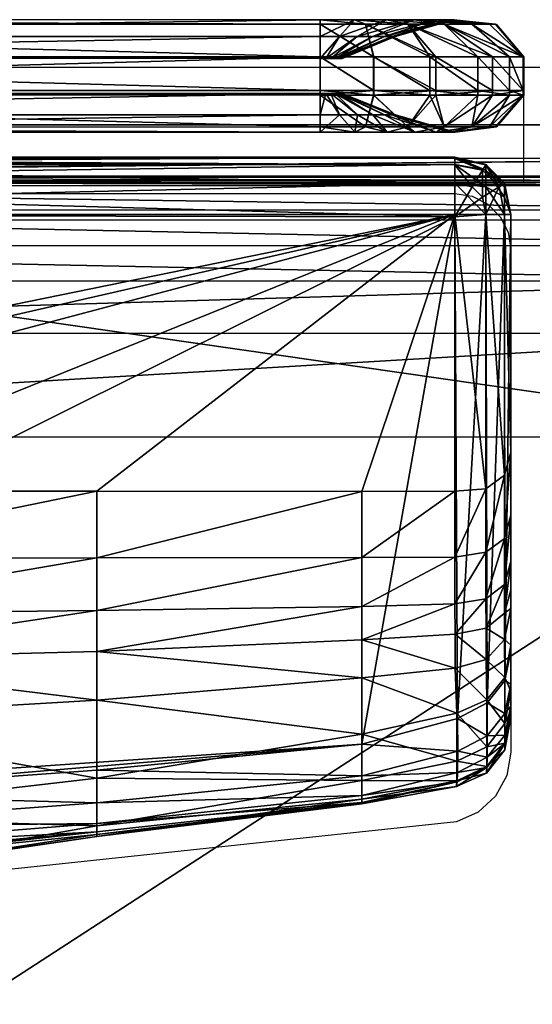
# Model space of a CAD drawing. Header units: inches. Extents: x -211 to 145, y -42 to 108.
# Tile 34 of 222: x -95.34 to -89.5, y 3.13 to 14.33. Entities that reach past the tile are written whole.
import ezdxf

# ---------------------------------------------------------------- set-up
doc = ezdxf.new("R2010")
doc.units = ezdxf.units.IN
doc.header["$MEASUREMENT"] = 0
for name, color, linetype in [('A-FURN', 7, 'Continuous'), ('A-FURN-P-SEAT', 2, 'Continuous'), ('A-FURN-P-SEAT-T', 2, 'Continuous')]:
    doc.layers.add(name, color=color, linetype=linetype)
doc.layers.add('CET color Grey57', color=7, linetype='Continuous', true_color=0x91938e)
doc.layers.add('CET color Grey65', color=7, linetype='Continuous', true_color=0xa4a5aa)
doc.styles.add('Arial', font='arial.ttf')

# ---------------------------------------------------------------- blocks, each defined once
blk = doc.blocks.new('*C40')
at = {"layer": 'A-FURN-P-SEAT', "linetype": 'Continuous'}
blk.add_line((16.25, 15.697), (16.25, 17.01), dxfattribs=at)
blk.add_line((16.25, 15.697), (16.25, 17.01), dxfattribs=at)
for points in [[(-24.537, -17.01), (-24.537, 16.216), (-24.477, 16.52), (-24.305, 16.777), (-24.047, 16.95), (-23.743, 17.01), (23.743, 17.01), (24.047, 16.95), (24.305, 16.777), (24.477, 16.52), (24.537, 16.216), (24.537, -17.01)], [(23.881, -17.01), (23.881, 15.559), (23.82, 15.863), (23.648, 16.121), (23.391, 16.293), (23.087, 16.354), (-23.087, 16.354), (-23.391, 16.293), (-23.648, 16.121), (-23.82, 15.863), (-23.881, 15.559), (-23.881, -17.01)], [(-24.537, -17.01), (-24.537, 16.216), (-24.477, 16.52), (-24.305, 16.777), (-24.047, 16.95), (-23.743, 17.01), (23.743, 17.01), (24.047, 16.95), (24.305, 16.777), (24.477, 16.52), (24.537, 16.216), (24.537, -17.01)], [(23.881, -17.01), (23.881, 15.559), (23.82, 15.863), (23.648, 16.121), (23.391, 16.293), (23.087, 16.354), (-23.087, 16.354), (-23.391, 16.293), (-23.648, 16.121), (-23.82, 15.863), (-23.881, 15.559), (-23.881, -17.01)], [(-23.881, -17.01), (-23.881, 15.559), (-23.82, 15.863), (-23.648, 16.121), (-23.391, 16.293), (-23.087, 16.354), (23.087, 16.354), (23.391, 16.293), (23.648, 16.121), (23.82, 15.863), (23.881, 15.559), (23.881, -17.01)], [(23.224, -17.01), (23.224, 14.903), (23.164, 15.207), (22.992, 15.464), (22.734, 15.637), (22.43, 15.697), (-22.43, 15.697), (-22.734, 15.637), (-22.992, 15.464), (-23.164, 15.207), (-23.224, 14.903), (-23.224, -17.01)], [(-23.881, -17.01), (-23.881, 15.559), (-23.82, 15.863), (-23.648, 16.121), (-23.391, 16.293), (-23.087, 16.354), (23.087, 16.354), (23.391, 16.293), (23.648, 16.121), (23.82, 15.863), (23.881, 15.559), (23.881, -17.01)], [(23.224, -17.01), (23.224, 14.903), (23.164, 15.207), (22.992, 15.464), (22.734, 15.637), (22.43, 15.697), (-22.43, 15.697), (-22.734, 15.637), (-22.992, 15.464), (-23.164, 15.207), (-23.224, 14.903), (-23.224, -17.01)], [(-15.463, 15.57), (15.463, 15.57), (15.66, 15.539), (15.837, 15.448), (15.978, 15.307), (16.069, 15.13), (16.1, 14.933), (16.1, 9.21), (16.056, 8.944), (15.927, 8.708), (15.729, 8.526), (15.482, 8.419), (0, 6.772), (-15.482, 8.419)], [(-15.463, 15.57), (15.463, 15.57), (15.66, 15.539), (15.837, 15.448), (15.978, 15.307), (16.069, 15.13), (16.1, 14.933), (16.1, 9.21), (16.056, 8.944), (15.927, 8.708), (15.729, 8.526), (15.482, 8.419), (0, 6.772), (-15.482, 8.419)]]:
    blk.add_lwpolyline(points, dxfattribs=at)
blk.add_lwpolyline([(-22.01, -17.01), (-22.312, -16.95), (-22.567, -16.779), (-22.737, -16.524), (-22.797, -16.223), (-22.797, 14.483), (-22.737, 14.784), (-22.567, 15.039), (-22.312, 15.21), (-22.01, 15.27), (22.01, 15.27), (22.312, 15.21), (22.567, 15.039), (22.737, 14.784), (22.797, 14.483), (22.797, -16.223), (22.737, -16.524), (22.567, -16.779), (22.312, -16.95), (22.01, -17.01), (-22.01, -17.01)], close=True, dxfattribs=at)
blk.add_lwpolyline([(-22.01, -17.01), (-22.312, -16.95), (-22.567, -16.779), (-22.737, -16.524), (-22.797, -16.223), (-22.797, 14.483), (-22.737, 14.784), (-22.567, 15.039), (-22.312, 15.21), (-22.01, 15.27), (22.01, 15.27), (22.312, 15.21), (22.567, 15.039), (22.737, 14.784), (22.797, 14.483), (22.797, -16.223), (22.737, -16.524), (22.567, -16.779), (22.312, -16.95), (22.01, -17.01), (-22.01, -17.01)], close=True, dxfattribs=at)
at = {"layer": 'A-FURN-P-SEAT-T', "linetype": 'Continuous', "style": 'Arial'}
blk.add_attdef('ITEXT', (-9.252, -17.234), '', height=2.8, dxfattribs=at).dxf.unprotected_set("ltscale", 0)
blk = doc.blocks.new('*C5')
at = {"layer": 'CET color Grey57', "linetype": 'Continuous'}
mesh = blk.add_polyface(dxfattribs=at)
corners = [(13.929, 17.127, 49.909), (13.929, 17.497, 49.595), (0, 17.494, 49.595), (0, 17.128, 49.909), (13.929, 17.549, 49.112), (0, 17.55, 49.119), (13.929, 17.358, 48.442), (0, 17.357, 48.443), (13.929, 17.107, 47.839), (0, 17.11, 47.839), (14.538, 17.127, 49.899), (13.929, 16.742, 49.909), (14.538, 16.742, 49.9), (14.148, 17.358, 48.413), (13.993, 17.107, 47.831), (14.32, 17.549, 49.061), (14.444, 17.497, 49.528), (13.929, 17.127, 0.383), (0, 17.128, 0.383), (0, 17.494, 0.696), (13.929, 17.497, 0.696), (0, 17.55, 1.173), (13.929, 17.549, 1.18), (0, 17.357, 1.849), (13.929, 17.358, 1.85), (0, 17.11, 2.453), (13.929, 17.107, 2.453), (14.537, 17.127, 0.384), (14.537, 16.742, 0.384), (13.929, 16.742, 0.383), (13.993, 17.107, 2.461), (14.148, 17.358, 1.878), (14.32, 17.549, 1.231), (14.444, 17.497, 0.763), (0, 16.742, 49.909), (0, 16.742, 0.383), (14.18, 17.107, 13.817), (14.051, 17.107, 47.807), (14.1, 17.107, 47.77), (14.138, 17.107, 47.72), (14.162, 17.107, 47.663), (14.17, 17.107, 47.603)]
mesh.append_faces([[corners[k] for k in face] for face in [(0, 1, 2, 0), (0, 2, 3, 0), (1, 4, 5, 1), (1, 5, 2, 1), (4, 6, 7, 4), (4, 7, 5, 4), (6, 8, 9, 6), (6, 9, 7, 6), (1, 0, 10, 1), (0, 11, 12, 0), (8, 6, 13, 8), (8, 13, 14, 8), (6, 4, 15, 6), (4, 1, 16, 4), (17, 18, 19, 17), (17, 19, 20, 17), (20, 19, 21, 20), (20, 21, 22, 20), (22, 21, 23, 22), (22, 23, 24, 22), (24, 23, 25, 24), (24, 25, 26, 24), (20, 27, 17, 20), (17, 28, 29, 17), (26, 30, 31, 26), (26, 31, 24, 26), (24, 31, 32, 24), (24, 32, 22, 24), (22, 33, 20, 22), (11, 0, 3, 11), (11, 3, 34, 11), (35, 18, 17, 35), (35, 17, 29, 35), (36, 30, 26, 36), (36, 26, 8, 36), (8, 14, 37, 8), (8, 37, 38, 8), (8, 38, 39, 8), (8, 39, 40, 8), (8, 40, 41, 8), (8, 41, 36, 8), (9, 8, 26, 9), (9, 26, 25, 9)]])
mesh = blk.add_polyface(dxfattribs=at)
corners = [(13.929, 17.497, 49.595), (14.538, 17.127, 49.899), (14.444, 17.497, 49.528), (13.929, 17.127, 49.909), (14.538, 16.742, 49.9), (13.929, 17.358, 48.442), (14.32, 17.549, 49.061), (14.148, 17.358, 48.413), (13.929, 17.549, 49.112), (13.993, 17.107, 47.831), (14.351, 17.358, 48.33), (14.051, 17.107, 47.807), (14.685, 17.549, 48.911), (14.926, 17.497, 49.33), (14.525, 17.358, 48.197), (14.1, 17.107, 47.77), (14.998, 17.549, 48.671), (14.659, 17.358, 48.023), (14.138, 17.107, 47.72), (14.744, 17.358, 47.82), (14.162, 17.107, 47.663), (14.773, 17.358, 47.603), (14.17, 17.107, 47.603), (14.783, 17.357, 13.817), (14.18, 17.107, 13.817), (13.929, 17.497, 0.696), (14.444, 17.497, 0.763), (14.537, 17.127, 0.384), (13.929, 17.127, 0.383), (14.537, 16.742, 0.384), (13.929, 17.549, 1.18), (14.32, 17.549, 1.231), (13.993, 17.107, 2.461), (14.051, 17.107, 2.484), (14.351, 17.358, 1.962), (14.148, 17.358, 1.878), (14.685, 17.549, 1.381), (14.926, 17.497, 0.962), (14.1, 17.107, 2.522), (14.525, 17.358, 2.095), (14.998, 17.549, 1.62), (14.138, 17.107, 2.571), (14.659, 17.358, 2.269), (14.162, 17.107, 2.629), (14.744, 17.358, 2.472), (14.17, 17.107, 2.689), (14.773, 17.358, 2.689)]
mesh.append_faces([[corners[k] for k in face] for face in [(0, 1, 2, 0), (3, 4, 1, 3), (5, 6, 7, 5), (8, 2, 6, 8), (9, 7, 10, 9), (9, 10, 11, 9), (7, 6, 12, 7), (7, 12, 10, 7), (6, 2, 13, 6), (11, 10, 14, 11), (11, 14, 15, 11), (10, 16, 14, 10), (15, 14, 17, 15), (15, 17, 18, 15), (18, 17, 19, 18), (18, 19, 20, 18), (20, 19, 21, 20), (20, 21, 22, 20), (22, 21, 23, 22), (22, 23, 24, 22), (25, 26, 27, 25), (28, 27, 29, 28), (30, 31, 26, 30), (32, 33, 34, 32), (32, 34, 35, 32), (35, 34, 36, 35), (35, 36, 31, 35), (31, 37, 26, 31), (33, 38, 39, 33), (33, 39, 34, 33), (34, 39, 40, 34), (38, 41, 42, 38), (38, 42, 39, 38), (41, 43, 44, 41), (41, 44, 42, 41), (43, 45, 46, 43), (43, 46, 44, 43), (45, 24, 23, 45), (45, 23, 46, 45), (24, 45, 43, 24), (24, 43, 41, 24), (24, 41, 38, 24), (24, 38, 33, 24), (24, 33, 32, 24)]])
mesh = blk.add_polyface(dxfattribs=at)
corners = [(14.444, 17.497, 49.528), (14.538, 17.127, 49.899), (15.177, 17.127, 49.766), (14.926, 17.497, 49.33), (14.538, 16.742, 49.9), (15.177, 16.742, 49.766), (14.32, 17.549, 49.061), (14.685, 17.549, 48.911), (15.726, 17.127, 49.399), (15.339, 17.497, 49.014), (15.726, 16.742, 49.399), (14.351, 17.358, 48.33), (14.998, 17.549, 48.671), (14.525, 17.358, 48.197), (15.239, 17.549, 48.359), (14.659, 17.358, 48.023), (15.657, 17.497, 48.602), (15.39, 17.549, 47.995), (14.744, 17.358, 47.82), (15.857, 17.497, 48.121), (15.443, 17.549, 47.604), (14.773, 17.358, 47.603), (15.453, 17.548, 13.817), (14.783, 17.357, 13.817), (14.444, 17.497, 0.763), (14.926, 17.497, 0.962), (15.245, 17.127, 0.403), (14.537, 17.127, 0.384), (15.245, 16.742, 0.403), (14.537, 16.742, 0.384), (14.32, 17.549, 1.231), (14.685, 17.549, 1.381), (15.339, 17.497, 1.278), (15.89, 17.127, 0.717), (15.89, 16.742, 0.717), (14.351, 17.358, 1.962), (14.998, 17.549, 1.62), (14.525, 17.358, 2.095), (14.659, 17.358, 2.269), (15.239, 17.549, 1.933), (15.657, 17.497, 1.69), (14.744, 17.358, 2.472), (15.39, 17.549, 2.297), (15.857, 17.497, 2.171), (14.773, 17.358, 2.689), (15.443, 17.549, 2.688)]
mesh.append_faces([[corners[k] for k in face] for face in [(0, 1, 2, 0), (0, 2, 3, 0), (1, 4, 5, 1), (1, 5, 2, 1), (6, 3, 7, 6), (3, 2, 8, 3), (3, 8, 9, 3), (2, 5, 10, 2), (11, 7, 12, 11), (7, 3, 9, 7), (7, 9, 12, 7), (13, 12, 14, 13), (13, 14, 15, 13), (12, 9, 16, 12), (12, 16, 14, 12), (15, 14, 17, 15), (15, 17, 18, 15), (14, 19, 17, 14), (18, 17, 20, 18), (18, 20, 21, 18), (21, 20, 22, 21), (21, 22, 23, 21), (24, 25, 26, 24), (24, 26, 27, 24), (27, 26, 28, 27), (27, 28, 29, 27), (30, 31, 25, 30), (25, 32, 33, 25), (25, 33, 26, 25), (26, 34, 28, 26), (35, 36, 31, 35), (31, 36, 32, 31), (31, 32, 25, 31), (37, 38, 39, 37), (37, 39, 36, 37), (36, 39, 40, 36), (36, 40, 32, 36), (38, 41, 42, 38), (38, 42, 39, 38), (39, 42, 43, 39), (41, 44, 45, 41), (41, 45, 42, 41), (44, 23, 22, 44), (44, 22, 45, 44)]])
mesh = blk.add_polyface(dxfattribs=at)
corners = [(15.177, 17.127, 49.766), (15.726, 16.742, 49.399), (15.726, 17.127, 49.399), (15.339, 17.497, 49.014), (16.084, 17.127, 48.815), (15.657, 17.497, 48.602), (16.084, 16.742, 48.815), (16.24, 17.127, 48.214), (15.857, 17.497, 48.121), (16.24, 16.742, 48.214), (15.239, 17.549, 48.359), (16.24, 17.127, 47.605), (15.926, 17.497, 47.604), (16.24, 16.742, 47.605), (15.39, 17.549, 47.995), (15.443, 17.549, 47.604), (16.25, 17.126, 13.817), (15.936, 17.496, 13.817), (16.25, 16.742, 13.817), (15.453, 17.548, 13.817), (15.245, 17.127, 0.403), (15.89, 17.127, 0.717), (15.89, 16.742, 0.717), (15.339, 17.497, 1.278), (15.657, 17.497, 1.69), (16.242, 17.127, 1.39), (16.242, 16.742, 1.39), (15.857, 17.497, 2.171), (16.241, 17.127, 2.07), (16.241, 16.742, 2.07), (15.239, 17.549, 1.933), (15.926, 17.497, 2.687), (16.24, 17.127, 2.687), (16.24, 16.742, 2.687), (15.39, 17.549, 2.297), (15.443, 17.549, 2.688)]
mesh.append_faces([[corners[k] for k in face] for face in [(0, 1, 2, 0), (3, 2, 4, 3), (3, 4, 5, 3), (2, 1, 6, 2), (2, 6, 4, 2), (5, 4, 7, 5), (5, 7, 8, 5), (4, 6, 9, 4), (4, 9, 7, 4), (10, 5, 8, 10), (8, 7, 11, 8), (8, 11, 12, 8), (7, 9, 13, 7), (7, 13, 11, 7), (14, 8, 12, 14), (14, 12, 15, 14), (12, 11, 16, 12), (12, 16, 17, 12), (11, 13, 18, 11), (11, 18, 16, 11), (15, 12, 17, 15), (15, 17, 19, 15), (20, 21, 22, 20), (23, 24, 25, 23), (23, 25, 21, 23), (21, 25, 26, 21), (21, 26, 22, 21), (24, 27, 28, 24), (24, 28, 25, 24), (25, 28, 29, 25), (25, 29, 26, 25), (30, 27, 24, 30), (27, 31, 32, 27), (27, 32, 28, 27), (28, 32, 33, 28), (28, 33, 29, 28), (34, 35, 31, 34), (34, 31, 27, 34), (31, 17, 16, 31), (31, 16, 32, 31), (32, 16, 18, 32), (32, 18, 33, 32), (35, 19, 17, 35), (35, 17, 31, 35)]])
mesh = blk.add_polyface(dxfattribs=at)
corners = [(13.929, 16.709, 47.839), (13.929, 16.466, 48.444), (0, 16.465, 48.443), (0, 16.711, 47.839), (13.929, 16.271, 49.126), (0, 16.271, 49.119), (13.929, 16.329, 49.596), (0, 16.327, 49.595), (13.929, 16.692, 49.909), (0, 16.693, 49.909), (13.929, 16.742, 49.909), (0, 16.742, 49.909), (14.444, 16.329, 49.529), (14.324, 16.271, 49.074), (14.149, 16.466, 48.416), (13.993, 16.709, 47.831), (13.929, 16.709, 2.453), (0, 16.711, 2.453), (0, 16.465, 1.849), (13.929, 16.466, 1.848), (0, 16.271, 1.173), (13.929, 16.271, 1.166), (0, 16.327, 0.696), (13.929, 16.329, 0.696), (0, 16.693, 0.383), (13.929, 16.692, 0.383), (0, 16.742, 0.383), (13.929, 16.742, 0.383), (14.444, 16.329, 0.763), (14.324, 16.271, 1.217), (14.149, 16.466, 1.876), (13.993, 16.709, 2.461), (14.538, 16.692, 49.9), (14.18, 16.708, 13.817), (14.051, 16.709, 2.484), (14.1, 16.709, 2.522), (14.138, 16.709, 2.571), (14.162, 16.709, 2.629), (14.17, 16.709, 2.689)]
mesh.append_faces([[corners[k] for k in face] for face in [(0, 1, 2, 0), (0, 2, 3, 0), (1, 4, 5, 1), (1, 5, 2, 1), (4, 6, 7, 4), (4, 7, 5, 4), (6, 8, 9, 6), (6, 9, 7, 6), (8, 10, 11, 8), (8, 11, 9, 8), (8, 6, 12, 8), (6, 4, 13, 6), (4, 1, 14, 4), (4, 14, 13, 4), (1, 0, 15, 1), (1, 15, 14, 1), (16, 17, 18, 16), (16, 18, 19, 16), (19, 18, 20, 19), (19, 20, 21, 19), (21, 20, 22, 21), (21, 22, 23, 21), (23, 22, 24, 23), (23, 24, 25, 23), (25, 24, 26, 25), (25, 26, 27, 25), (25, 28, 23, 25), (23, 29, 21, 23), (21, 29, 30, 21), (21, 30, 19, 21), (19, 30, 31, 19), (19, 31, 16, 19), (10, 8, 32, 10), (33, 15, 0, 33), (0, 16, 33, 0), (16, 31, 34, 16), (16, 34, 35, 16), (16, 35, 36, 16), (16, 36, 37, 16), (16, 37, 38, 16), (16, 38, 33, 16), (17, 16, 0, 17), (17, 0, 3, 17)]])
mesh = blk.add_polyface(dxfattribs=at)
corners = [(13.929, 16.692, 49.909), (14.444, 16.329, 49.529), (14.538, 16.692, 49.9), (13.929, 16.329, 49.596), (14.324, 16.271, 49.074), (14.926, 16.329, 49.33), (14.692, 16.271, 48.923), (14.149, 16.466, 48.416), (14.352, 16.466, 48.332), (13.993, 16.709, 47.831), (14.051, 16.709, 47.807), (14.527, 16.466, 48.198), (14.1, 16.709, 47.77), (14.138, 16.709, 47.72), (14.661, 16.466, 48.024), (14.162, 16.709, 47.663), (14.746, 16.466, 47.821), (14.17, 16.709, 47.603), (14.775, 16.466, 47.603), (14.18, 16.708, 13.817), (13.929, 16.692, 0.383), (14.537, 16.692, 0.384), (14.444, 16.329, 0.763), (13.929, 16.329, 0.696), (14.324, 16.271, 1.217), (14.926, 16.329, 0.961), (14.692, 16.271, 1.369), (14.352, 16.466, 1.96), (14.149, 16.466, 1.876), (14.051, 16.709, 2.484), (13.993, 16.709, 2.461), (14.527, 16.466, 2.093), (14.1, 16.709, 2.522), (14.661, 16.466, 2.268), (14.138, 16.709, 2.571), (14.746, 16.466, 2.471), (14.162, 16.709, 2.629), (14.775, 16.466, 2.688), (14.17, 16.709, 2.689), (13.929, 16.742, 49.909), (14.538, 16.742, 49.9), (14.537, 16.742, 0.384), (13.929, 16.742, 0.383)]
mesh.append_faces([[corners[k] for k in face] for face in [(0, 1, 2, 0), (3, 4, 1, 3), (2, 1, 5, 2), (1, 4, 6, 1), (4, 7, 8, 4), (4, 8, 6, 4), (7, 9, 10, 7), (7, 10, 8, 7), (6, 8, 11, 6), (8, 10, 12, 8), (8, 12, 11, 8), (11, 12, 13, 11), (11, 13, 14, 11), (14, 13, 15, 14), (14, 15, 16, 14), (16, 15, 17, 16), (16, 17, 18, 16), (18, 17, 19, 18), (20, 21, 22, 20), (23, 22, 24, 23), (21, 25, 22, 21), (22, 26, 24, 22), (24, 26, 27, 24), (24, 27, 28, 24), (28, 27, 29, 28), (28, 29, 30, 28), (26, 31, 27, 26), (27, 31, 32, 27), (27, 32, 29, 27), (31, 33, 34, 31), (31, 34, 32, 31), (33, 35, 36, 33), (33, 36, 34, 33), (35, 37, 38, 35), (35, 38, 36, 35), (37, 19, 38, 37), (39, 2, 40, 39), (41, 21, 20, 41), (41, 20, 42, 41), (19, 17, 15, 19), (19, 15, 13, 19), (19, 13, 12, 19), (19, 12, 10, 19), (19, 10, 9, 19)]])
mesh = blk.add_polyface(dxfattribs=at)
corners = [(14.538, 16.692, 49.9), (14.926, 16.329, 49.33), (15.177, 16.692, 49.766), (14.444, 16.329, 49.529), (14.692, 16.271, 48.923), (15.34, 16.329, 49.014), (15.726, 16.692, 49.399), (15.008, 16.27, 48.681), (14.527, 16.466, 48.198), (15.251, 16.27, 48.366), (15.657, 16.329, 48.602), (14.661, 16.466, 48.024), (15.404, 16.27, 47.999), (14.746, 16.466, 47.821), (14.775, 16.466, 47.603), (15.456, 16.27, 47.604), (14.785, 16.465, 13.817), (15.466, 16.27, 13.817), (14.18, 16.708, 13.817), (14.537, 16.692, 0.384), (15.245, 16.692, 0.403), (14.926, 16.329, 0.961), (14.444, 16.329, 0.763), (14.692, 16.271, 1.369), (15.89, 16.692, 0.717), (15.34, 16.329, 1.277), (15.008, 16.27, 1.611), (14.527, 16.466, 2.093), (15.657, 16.329, 1.69), (15.251, 16.27, 1.926), (14.661, 16.466, 2.268), (15.404, 16.27, 2.293), (14.746, 16.466, 2.471), (15.456, 16.27, 2.688), (14.775, 16.466, 2.688), (14.538, 16.742, 49.9), (15.177, 16.742, 49.766), (15.726, 16.742, 49.399), (15.245, 16.742, 0.403), (14.537, 16.742, 0.384)]
mesh.append_faces([[corners[k] for k in face] for face in [(0, 1, 2, 0), (3, 4, 1, 3), (2, 1, 5, 2), (2, 5, 6, 2), (1, 4, 7, 1), (1, 7, 5, 1), (4, 8, 7, 4), (5, 7, 9, 5), (5, 9, 10, 5), (7, 8, 11, 7), (7, 11, 9, 7), (10, 9, 12, 10), (9, 11, 13, 9), (9, 13, 12, 9), (12, 13, 14, 12), (12, 14, 15, 12), (15, 14, 16, 15), (15, 16, 17, 15), (14, 18, 16, 14), (19, 20, 21, 19), (22, 21, 23, 22), (20, 24, 25, 20), (20, 25, 21, 20), (21, 25, 26, 21), (21, 26, 23, 21), (23, 26, 27, 23), (25, 28, 29, 25), (25, 29, 26, 25), (26, 29, 30, 26), (26, 30, 27, 26), (28, 31, 29, 28), (29, 31, 32, 29), (29, 32, 30, 29), (31, 33, 34, 31), (31, 34, 32, 31), (33, 17, 16, 33), (33, 16, 34, 33), (34, 16, 18, 34), (35, 0, 2, 35), (35, 2, 36, 35), (36, 2, 6, 36), (36, 6, 37, 36), (38, 20, 19, 38), (38, 19, 39, 38)]])
mesh = blk.add_polyface(dxfattribs=at)
corners = [(15.726, 16.692, 49.399), (15.34, 16.329, 49.014), (15.657, 16.329, 48.602), (16.084, 16.692, 48.815), (15.858, 16.329, 48.121), (16.24, 16.692, 48.214), (15.404, 16.27, 47.999), (15.927, 16.329, 47.604), (16.24, 16.692, 47.605), (15.456, 16.27, 47.604), (15.936, 16.328, 13.817), (16.25, 16.691, 13.817), (15.466, 16.27, 13.817), (15.89, 16.692, 0.717), (16.242, 16.692, 1.39), (15.657, 16.329, 1.69), (15.34, 16.329, 1.277), (16.241, 16.692, 2.07), (15.858, 16.329, 2.171), (15.404, 16.27, 2.293), (16.24, 16.692, 2.687), (15.927, 16.329, 2.687), (15.456, 16.27, 2.688), (15.726, 16.742, 49.399), (16.084, 16.742, 48.815), (16.24, 16.742, 48.214), (16.24, 16.742, 47.605), (16.25, 16.742, 13.817), (15.89, 16.742, 0.717), (15.245, 16.692, 0.403), (15.245, 16.742, 0.403), (16.242, 16.742, 1.39), (16.241, 16.742, 2.07), (16.24, 16.742, 2.687)]
mesh.append_faces([[corners[k] for k in face] for face in [(0, 1, 2, 0), (0, 2, 3, 0), (3, 2, 4, 3), (3, 4, 5, 3), (2, 6, 4, 2), (5, 4, 7, 5), (5, 7, 8, 5), (4, 6, 9, 4), (4, 9, 7, 4), (8, 7, 10, 8), (8, 10, 11, 8), (7, 9, 12, 7), (7, 12, 10, 7), (13, 14, 15, 13), (13, 15, 16, 13), (14, 17, 18, 14), (14, 18, 15, 14), (15, 18, 19, 15), (17, 20, 21, 17), (17, 21, 18, 17), (18, 21, 22, 18), (18, 22, 19, 18), (20, 11, 10, 20), (20, 10, 21, 20), (21, 10, 12, 21), (21, 12, 22, 21), (23, 0, 3, 23), (23, 3, 24, 23), (24, 3, 5, 24), (24, 5, 25, 24), (25, 5, 8, 25), (25, 8, 26, 25), (26, 8, 11, 26), (26, 11, 27, 26), (28, 13, 29, 28), (28, 29, 30, 28), (31, 14, 13, 31), (31, 13, 28, 31), (32, 17, 14, 32), (32, 14, 31, 32), (33, 20, 17, 33), (33, 17, 32, 33), (27, 11, 20, 27), (27, 20, 33, 27)]])
at = {"layer": 'CET color Grey65', "linetype": 'Continuous'}
mesh = blk.add_polyface(dxfattribs=at)
corners = [(-22.217, -16.076, 12.225), (-22.184, -15.958, 15.894), (-22.203, 15.758, 15.764), (-19.951, 15.769, 12.225), (-19.951, -16.062, 15.763), (-19.951, 15.657, 15.9), (-23.002, -0.128, 12.225), (-23.004, 12.795, 12.225), (-22.888, 12.795, 15.901), (-22.988, -0.128, 15.763), (-22.99, -12.831, 15.763), (-22.427, -16.263, 13.994), (-23.214, 15.183, 13.994), (-19.951, -16.263, 13.994), (-19.951, 15.971, 13.994), (-23.214, -12.831, 13.994), (-23.212, -0.128, 13.994), (-23.214, 12.795, 13.994), (-23.004, 14.981, 12.225), (-22.99, -15.274, 15.764), (-22.886, 14.953, 15.895), (-23.214, -15.475, 13.994), (-22.427, 15.971, 13.994), (-22.561, -16.027, 12.225), (-22.808, -15.88, 12.225), (-22.955, 15.326, 12.225), (-22.807, 15.572, 12.225), (-22.941, -15.619, 15.764), (-22.794, -15.865, 15.764), (-22.503, -15.912, 15.894), (-22.547, 15.709, 15.764), (-22.794, 15.562, 15.764), (-22.84, 15.272, 15.894), (-22.771, -16.214, 13.994), (-23.017, -16.066, 13.994), (-23.165, -15.82, 13.994), (-23.165, 15.528, 13.994), (-23.017, 15.774, 13.994), (-22.771, 15.921, 13.994), (-22.217, 15.769, 12.225), (-22.203, -16.062, 15.764), (-22.184, 15.654, 15.894), (-19.951, -16.077, 12.225), (-19.951, -15.961, 15.9), (-19.951, 15.759, 15.763), (-23.004, -12.831, 12.225), (-22.99, 12.795, 15.763), (-22.886, -0.128, 15.901), (-22.888, -12.831, 15.901), (-23.004, -15.289, 12.225), (-22.886, -15.257, 15.895), (-22.99, 14.971, 15.764), (-22.955, -15.634, 12.225), (-22.561, 15.72, 12.225), (-22.84, -15.576, 15.894), (-22.716, -15.788, 15.893), (-22.547, -16.013, 15.764), (-22.503, 15.608, 15.894), (-22.716, 15.484, 15.893), (-22.941, 15.316, 15.764), (-22.21, -16.06, 12.171), (-22.21, 15.752, 12.171), (-19.951, 15.752, 12.171), (-19.951, -16.06, 12.171), (-22.987, -12.831, 12.171), (-22.985, -0.128, 12.171), (-22.987, 12.795, 12.171), (-22.987, -15.283, 12.171), (-22.987, 14.974, 12.171), (-22.551, -16.011, 12.171), (-22.793, -15.866, 12.171), (-22.938, -15.624, 12.171), (-22.938, 15.316, 12.171), (-22.793, 15.558, 12.171), (-22.551, 15.703, 12.171), (0, -15.955, 15.9), (0, 15.662, 15.9), (0, 15.976, 13.994), (0, 15.774, 12.225), (0, 15.764, 15.763), (0, 15.757, 12.171), (0, -16.055, 12.171), (19.946, -16.077, 12.225), (0, -16.071, 12.225), (0, -16.258, 13.994), (19.946, -16.263, 13.994), (23, 12.795, 12.225), (23.002, -0.128, 12.225), (23.211, -0.128, 13.994), (23.209, 12.795, 13.994), (19.946, -16.062, 15.763), (22.198, -16.062, 15.764), (22.422, -16.263, 13.994), (19.946, 15.769, 12.225), (22.212, 15.769, 12.225), (22.422, 15.971, 13.994), (19.946, 15.971, 13.994), (23, -12.831, 12.225), (23, -15.289, 12.225), (23.209, -15.475, 13.994), (23.209, -12.831, 13.994), (22.986, 12.795, 15.763), (22.986, 14.971, 15.764), (23.209, 15.183, 13.994), (22.988, -0.128, 15.763), (22.212, -16.076, 12.225), (22.198, 15.758, 15.764), (19.946, 15.759, 15.763), (22.986, -15.274, 15.764), (22.986, -12.831, 15.763), (23, 14.981, 12.225), (22.543, -16.013, 15.764), (22.766, -16.214, 13.994), (22.557, 15.72, 12.225), (22.766, 15.921, 13.994), (22.557, -16.027, 12.225), (22.543, 15.709, 15.764), (22.789, -15.865, 15.764), (23.012, -16.066, 13.994), (22.936, -15.619, 15.764), (23.16, -15.82, 13.994), (22.803, 15.572, 12.225), (23.012, 15.774, 13.994), (22.95, 15.326, 12.225), (23.16, 15.528, 13.994), (22.803, -15.88, 12.225), (22.95, -15.634, 12.225), (22.789, 15.562, 15.764), (22.936, 15.316, 15.764), (22.883, 12.795, 15.901), (22.886, -0.128, 15.901), (19.946, -15.961, 15.9), (22.711, -15.788, 15.893), (22.499, -15.912, 15.894), (22.179, -15.958, 15.894), (22.883, -12.831, 15.901), (22.712, 15.484, 15.893), (22.835, 15.272, 15.894), (22.881, 14.953, 15.895), (22.881, -15.257, 15.895), (22.835, -15.576, 15.894), (19.946, 15.657, 15.9), (22.179, 15.654, 15.894), (22.499, 15.608, 15.894), (0, -16.057, 15.763), (22.982, -15.283, 12.171), (22.934, -15.624, 12.171), (22.205, 15.752, 12.171), (22.547, 15.703, 12.171), (22.547, -16.011, 12.171), (22.205, -16.06, 12.171), (22.788, -15.866, 12.171), (22.934, 15.316, 12.171), (22.982, 14.974, 12.171), (22.788, 15.558, 12.171), (22.982, -12.831, 12.171), (19.946, 15.752, 12.171), (19.946, -16.06, 12.171), (22.985, -0.128, 12.171), (22.982, 12.795, 12.171)]
mesh.append_faces([[corners[k] for k in face] for face in [(42, 83, 84, 42), (42, 84, 13, 42), (7, 6, 16, 7), (7, 16, 17, 7), (4, 40, 11, 4), (4, 11, 13, 4), (3, 39, 22, 3), (3, 22, 14, 3), (45, 49, 21, 45), (45, 21, 15, 45), (6, 45, 15, 6), (6, 15, 16, 6), (46, 51, 12, 46), (46, 12, 17, 46), (16, 9, 46, 16), (16, 46, 17, 16), (11, 0, 42, 11), (11, 42, 13, 11), (22, 2, 44, 22), (22, 44, 14, 22), (14, 44, 79, 14), (14, 79, 77, 14), (21, 19, 10, 21), (21, 10, 15, 21), (15, 10, 9, 15), (15, 9, 16, 15), (12, 18, 7, 12), (12, 7, 17, 12), (40, 56, 33, 40), (40, 33, 11, 40), (39, 53, 38, 39), (39, 38, 22, 39), (11, 33, 23, 11), (11, 23, 0, 11), (22, 38, 30, 22), (22, 30, 2, 22), (56, 28, 34, 56), (56, 34, 33, 56), (28, 27, 35, 28), (28, 35, 34, 28), (27, 19, 21, 27), (27, 21, 35, 27), (53, 26, 37, 53), (53, 37, 38, 53), (26, 25, 36, 26), (26, 36, 37, 26), (25, 18, 12, 25), (25, 12, 36, 25), (33, 34, 24, 33), (33, 24, 23, 33), (34, 35, 52, 34), (34, 52, 24, 34), (35, 21, 49, 35), (35, 49, 52, 35), (38, 37, 31, 38), (38, 31, 30, 38), (37, 36, 59, 37), (37, 59, 31, 37), (36, 12, 51, 36), (36, 51, 59, 36), (1, 40, 4, 1), (1, 4, 43, 1), (20, 51, 46, 20), (20, 46, 8, 20), (43, 4, 144, 43), (43, 144, 75, 43), (5, 44, 2, 5), (5, 2, 41, 5), (8, 46, 9, 8), (8, 9, 47, 8), (47, 9, 10, 47), (47, 10, 48, 47), (48, 10, 19, 48), (48, 19, 50, 48), (49, 67, 71, 49), (49, 71, 52, 49), (39, 61, 74, 39), (39, 74, 53, 39), (40, 1, 29, 40), (40, 29, 56, 40), (51, 20, 32, 51), (51, 32, 59, 51), (23, 69, 60, 23), (23, 60, 0, 23), (24, 70, 69, 24), (24, 69, 23, 24), (52, 71, 70, 52), (52, 70, 24, 52), (25, 72, 68, 25), (25, 68, 18, 25), (26, 73, 72, 26), (26, 72, 25, 26), (53, 74, 73, 53), (53, 73, 26, 53), (27, 54, 50, 27), (27, 50, 19, 27), (28, 55, 54, 28), (28, 54, 27, 28), (56, 29, 55, 56), (56, 55, 28, 56), (30, 57, 41, 30), (30, 41, 2, 30), (31, 58, 57, 31), (31, 57, 30, 31), (59, 32, 58, 59), (59, 58, 31, 59), (67, 49, 45, 67), (67, 45, 64, 67), (61, 39, 3, 61), (61, 3, 62, 61), (62, 3, 78, 62), (62, 78, 80, 62), (63, 42, 0, 63), (63, 0, 60, 63), (64, 45, 6, 64), (64, 6, 65, 64), (65, 6, 7, 65), (65, 7, 66, 65), (66, 7, 18, 66), (66, 18, 68, 66), (78, 3, 14, 78), (78, 14, 77, 78), (144, 4, 13, 144), (144, 13, 84, 144), (79, 44, 5, 79), (79, 5, 76, 79), (83, 42, 63, 83), (83, 63, 81, 83), (82, 85, 84, 82), (82, 84, 83, 82), (86, 89, 88, 86), (86, 88, 87, 86), (90, 85, 92, 90), (90, 92, 91, 90), (93, 96, 95, 93), (93, 95, 94, 93), (97, 100, 99, 97), (97, 99, 98, 97), (87, 88, 100, 87), (87, 100, 97, 87), (101, 89, 103, 101), (101, 103, 102, 101), (88, 89, 101, 88), (88, 101, 104, 88), (92, 85, 82, 92), (92, 82, 105, 92), (95, 96, 107, 95), (95, 107, 106, 95), (96, 77, 79, 96), (96, 79, 107, 96), (99, 100, 109, 99), (99, 109, 108, 99), (100, 88, 104, 100), (100, 104, 109, 100), (103, 89, 86, 103), (103, 86, 110, 103), (91, 92, 112, 91), (91, 112, 111, 91), (94, 95, 114, 94), (94, 114, 113, 94), (92, 105, 115, 92), (92, 115, 112, 92), (95, 106, 116, 95), (95, 116, 114, 95), (111, 112, 118, 111), (111, 118, 117, 111), (117, 118, 120, 117), (117, 120, 119, 117), (119, 120, 99, 119), (119, 99, 108, 119), (113, 114, 122, 113), (113, 122, 121, 113), (121, 122, 124, 121), (121, 124, 123, 121), (123, 124, 103, 123), (123, 103, 110, 123), (112, 115, 125, 112), (112, 125, 118, 112), (118, 125, 126, 118), (118, 126, 120, 118), (120, 126, 98, 120), (120, 98, 99, 120), (114, 116, 127, 114), (114, 127, 122, 114), (122, 127, 128, 122), (122, 128, 124, 122), (124, 128, 102, 124), (124, 102, 103, 124), (134, 131, 90, 134), (134, 90, 91, 134), (138, 129, 101, 138), (138, 101, 102, 138), (131, 75, 144, 131), (131, 144, 90, 131), (141, 142, 106, 141), (141, 106, 107, 141), (129, 130, 104, 129), (129, 104, 101, 129), (130, 135, 109, 130), (130, 109, 104, 130), (135, 139, 108, 135), (135, 108, 109, 135), (98, 126, 146, 98), (98, 146, 145, 98), (94, 113, 148, 94), (94, 148, 147, 94), (91, 111, 133, 91), (91, 133, 134, 91), (102, 128, 137, 102), (102, 137, 138, 102), (115, 105, 150, 115), (115, 150, 149, 115), (125, 115, 149, 125), (125, 149, 151, 125), (126, 125, 151, 126), (126, 151, 146, 126), (123, 110, 153, 123), (123, 153, 152, 123), (121, 123, 152, 121), (121, 152, 154, 121), (113, 121, 154, 113), (113, 154, 148, 113), (119, 108, 139, 119), (119, 139, 140, 119), (117, 119, 140, 117), (117, 140, 132, 117), (111, 117, 132, 111), (111, 132, 133, 111), (116, 106, 142, 116), (116, 142, 143, 116), (127, 116, 143, 127), (127, 143, 136, 127), (128, 127, 136, 128), (128, 136, 137, 128), (145, 155, 97, 145), (145, 97, 98, 145), (147, 156, 93, 147), (147, 93, 94, 147), (156, 80, 78, 156), (156, 78, 93, 156), (157, 150, 105, 157), (157, 105, 82, 157), (155, 158, 87, 155), (155, 87, 97, 155), (158, 159, 86, 158), (158, 86, 87, 158), (159, 153, 110, 159), (159, 110, 86, 159), (78, 77, 96, 78), (78, 96, 93, 78), (144, 84, 85, 144), (144, 85, 90, 144), (79, 76, 141, 79), (79, 141, 107, 79), (83, 81, 157, 83), (83, 157, 82, 83)]])
mesh = blk.add_polyface(dxfattribs=at)
corners = [(3.577, 9.394, 29.803), (1.644, 9.307, 29.803), (1.644, 7.974, 26.836), (3.577, 8.111, 26.836), (7.657, 10.26, 31.013), (3.577, 10.207, 31.065), (7.657, 9.582, 29.803), (1.644, 10.183, 31.089), (0, 10.179, 31.09), (0, 9.297, 29.803), (7.657, 8.481, 26.836), (0, 7.904, 26.836), (7.657, 10.781, 31.576), (3.577, 10.759, 31.602), (1.644, 10.749, 31.616), (0, 10.748, 31.616), (7.657, 11.42, 31.914), (3.577, 11.416, 31.925), (7.657, 12.181, 32.037), (3.577, 12.18, 32.037), (1.644, 11.416, 31.933), (0, 11.416, 31.932), (1.644, 12.181, 32.037), (0, 12.18, 32.037), (3.577, 8.132, 17.36), (7.657, 8.355, 17.361), (7.657, 8.1, 17.576), (3.577, 8.52, 17.29), (7.657, 8.738, 17.29), (0, 8.436, 17.29), (1.644, 8.428, 17.29), (1.644, 8.038, 17.362), (0, 15.983, 17.931), (0, 15.983, 31.401), (15.463, 15.983, 31.401)]
mesh.append_faces([[corners[k] for k in face] for face in [(0, 1, 2, 0), (2, 3, 0, 2), (4, 5, 0, 4), (0, 6, 4, 0), (7, 8, 9, 7), (9, 1, 7, 9), (6, 0, 3, 6), (3, 10, 6, 3), (11, 2, 1, 11), (1, 9, 11, 1), (5, 7, 1, 5), (1, 0, 5, 1), (12, 13, 5, 12), (5, 4, 12, 5), (14, 15, 8, 14), (8, 7, 14, 8), (13, 14, 7, 13), (7, 5, 13, 7), (16, 17, 13, 16), (13, 12, 16, 13), (18, 19, 17, 18), (17, 16, 18, 17), (20, 21, 15, 20), (15, 14, 20, 15), (22, 23, 21, 22), (21, 20, 22, 21), (17, 20, 14, 17), (14, 13, 17, 14), (19, 22, 20, 19), (20, 17, 19, 20), (24, 25, 26, 24), (27, 28, 25, 27), (29, 30, 31, 29), (30, 27, 24, 30), (24, 31, 30, 24), (32, 33, 34, 32)]])
mesh = blk.add_polyface(dxfattribs=at)
corners = [(7.657, 7.89, 18.419), (7.657, 7.967, 17.935), (11.381, 8.303, 17.947), (7.657, 7.716, 22.396), (7.657, 7.705, 20.055), (11.381, 8.249, 20.055), (11.381, 8.371, 22.396), (11.381, 8.273, 18.471), (7.657, 8.481, 26.836), (11.381, 8.914, 26.836), (7.657, 10.26, 31.013), (7.657, 9.582, 29.803), (11.381, 9.804, 29.803), (11.381, 10.358, 30.964), (15.463, 15.898, 17.575), (0, 15.949, 17.575), (0, 15.983, 17.931), (15.463, 15.969, 17.928), (0, 15.899, 31.755), (15.463, 15.9, 31.755), (15.463, 15.983, 31.401), (0, 15.983, 31.401), (15.463, 15.687, 17.362), (0, 15.737, 17.362), (15.463, 15.306, 17.29), (0, 15.334, 17.291), (0, 15.687, 31.967), (15.463, 15.687, 31.967), (0, 15.332, 32.037), (15.463, 15.332, 32.037), (11.381, 10.825, 31.556), (7.657, 10.781, 31.576), (11.381, 11.423, 31.91), (7.657, 11.42, 31.914), (11.381, 12.181, 32.037), (7.657, 12.181, 32.037), (7.657, 8.1, 17.576), (11.381, 8.399, 17.581), (7.657, 8.355, 17.361), (3.577, 8.132, 17.36), (3.577, 8.52, 17.29), (11.381, 8.632, 17.362), (7.657, 8.738, 17.29), (11.381, 9.005, 17.29)]
mesh.append_faces([[corners[k] for k in face] for face in [(0, 1, 2, 0), (3, 4, 5, 3), (5, 6, 3, 5), (4, 0, 7, 4), (7, 5, 4, 7), (8, 3, 6, 8), (6, 9, 8, 6), (10, 11, 12, 10), (12, 13, 10, 12), (11, 8, 9, 11), (9, 12, 11, 9), (14, 15, 16, 14), (16, 17, 14, 16), (18, 19, 20, 18), (20, 21, 18, 20), (22, 23, 15, 22), (15, 14, 22, 15), (24, 25, 23, 24), (23, 22, 24, 23), (26, 27, 19, 26), (19, 18, 26, 19), (28, 29, 27, 28), (27, 26, 28, 27), (30, 31, 10, 30), (10, 13, 30, 10), (32, 33, 31, 32), (31, 30, 32, 31), (34, 35, 33, 34), (33, 32, 34, 33), (36, 37, 2, 36), (2, 1, 36, 2), (38, 39, 40, 38), (38, 41, 37, 38), (37, 36, 38, 37), (42, 43, 41, 42), (41, 38, 42, 41)]])
mesh = blk.add_polyface(dxfattribs=at)
corners = [(14.401, 8.621, 18.527), (14.401, 8.676, 20.055), (11.381, 8.249, 20.055), (11.381, 8.273, 18.471), (14.401, 8.637, 17.948), (15.49, 8.874, 17.947), (11.381, 8.303, 17.947), (7.657, 7.89, 18.419), (14.401, 8.889, 22.396), (15.485, 8.886, 20.055), (11.381, 8.371, 22.396), (15.482, 8.818, 18.567), (14.401, 9.416, 26.836), (14.401, 10.056, 29.803), (11.381, 9.804, 29.803), (11.381, 8.914, 26.836), (15.485, 9.107, 22.396), (14.401, 10.488, 30.892), (15.467, 10.167, 29.803), (11.381, 10.358, 30.964), (15.484, 9.655, 26.836), (15.464, 10.898, 31.517), (14.401, 10.868, 31.526), (11.381, 10.825, 31.556), (15.463, 11.431, 31.906), (14.401, 11.426, 31.909), (15.463, 12.181, 32.037), (14.401, 12.18, 32.037), (11.381, 11.423, 31.91), (11.381, 12.181, 32.037), (11.381, 8.399, 17.581), (14.401, 8.719, 17.582), (11.381, 8.632, 17.362), (14.401, 8.94, 17.362), (11.381, 9.005, 17.29), (14.401, 9.301, 17.29), (15.463, 15.983, 31.401), (15.463, 15.969, 17.928), (0, 15.983, 17.931)]
mesh.append_faces([[corners[k] for k in face] for face in [(0, 1, 2, 0), (2, 3, 0, 2), (0, 4, 5, 0), (6, 3, 7, 6), (8, 1, 9, 8), (4, 0, 3, 4), (3, 6, 4, 3), (10, 2, 1, 10), (1, 8, 10, 1), (1, 0, 11, 1), (12, 13, 14, 12), (14, 15, 12, 14), (12, 8, 16, 12), (17, 13, 18, 17), (8, 12, 15, 8), (15, 10, 8, 15), (19, 14, 13, 19), (13, 17, 19, 13), (13, 12, 20, 13), (21, 22, 17, 21), (22, 23, 19, 22), (19, 17, 22, 19), (24, 25, 22, 24), (22, 21, 24, 22), (26, 27, 25, 26), (25, 24, 26, 25), (25, 28, 23, 25), (23, 22, 25, 23), (27, 29, 28, 27), (28, 25, 27, 28), (30, 31, 4, 30), (4, 6, 30, 4), (32, 33, 31, 32), (31, 30, 32, 31), (34, 35, 33, 34), (33, 32, 34, 33), (36, 37, 38, 36)]])
mesh = blk.add_polyface(dxfattribs=at)
corners = [(15.463, 15.306, 17.29), (15.463, 15.687, 17.362), (15.659, 15.647, 17.362), (16.1, 15.332, 31.401), (16.029, 15.687, 31.401), (16.029, 15.648, 31.598), (15.817, 15.9, 31.401), (15.817, 15.897, 17.928), (15.463, 15.969, 17.928), (15.463, 15.983, 31.401), (16.1, 12.627, 31.4), (16.029, 15.332, 31.755), (15.777, 15.529, 17.362), (15.817, 15.333, 17.362), (15.966, 15.646, 17.575), (16.029, 15.332, 17.574), (16.029, 15.685, 17.928), (16.1, 15.332, 17.928), (15.777, 15.835, 17.575), (15.463, 15.898, 17.575), (16.029, 15.529, 31.716), (15.817, 15.648, 31.904), (15.817, 15.332, 31.967), (15.463, 15.687, 31.967), (15.463, 15.332, 32.037), (15.817, 15.837, 31.716), (15.463, 15.9, 31.755)]
mesh.append_faces([[corners[k] for k in face] for face in [(0, 1, 2, 0), (3, 4, 5, 3), (6, 7, 8, 6), (8, 9, 6, 8), (10, 3, 11, 10), (0, 12, 13, 0), (14, 15, 13, 14), (13, 12, 14, 13), (16, 17, 15, 16), (15, 14, 16, 15), (0, 2, 12, 0), (18, 14, 12, 18), (12, 2, 18, 12), (7, 16, 14, 7), (14, 18, 7, 14), (19, 18, 2, 19), (2, 1, 19, 2), (8, 7, 18, 8), (18, 19, 8, 18), (3, 20, 11, 3), (21, 22, 11, 21), (11, 20, 21, 11), (23, 24, 22, 23), (22, 21, 23, 22), (3, 5, 20, 3), (25, 21, 20, 25), (20, 5, 25, 20), (26, 23, 21, 26), (21, 25, 26, 21), (6, 25, 5, 6), (5, 4, 6, 5), (9, 26, 25, 9), (25, 6, 9, 25), (4, 16, 7, 4), (7, 6, 4, 7), (3, 17, 16, 3), (16, 4, 3, 16)]])
mesh = blk.add_polyface(dxfattribs=at)
corners = [(19.946, 12.795, 12.128), (0, 12.8, 12.128), (0, 15.665, 12.128), (19.946, 15.659, 12.128), (22.89, 12.795, 12.128), (22.892, -0.128, 12.128), (19.949, -0.128, 12.128), (19.946, 14.572, 16.34), (21.725, 14.493, 16.34), (22.081, 14.857, 16.18), (19.946, 14.976, 16.18), (21.151, -0.128, 16.5), (21.149, 12.795, 16.5), (19.946, 12.795, 16.659), (19.949, -0.128, 16.659), (21.805, -0.128, 16.34), (21.803, 12.795, 16.34), (19.946, 13.977, 16.5), (0, 13.982, 16.5), (0, 12.8, 16.659), (0, 14.577, 16.34), (21.109, 13.937, 16.5), (19.946, 15.38, 16.021), (22.456, 15.222, 16.021), (22.712, 15.484, 15.893), (22.499, 15.608, 15.894), (22.179, 15.654, 15.894), (19.946, 15.657, 15.9), (22.194, 15.659, 12.128), (19.946, 15.715, 12.138), (22.199, 15.715, 12.138), (0, 15.72, 12.138), (19.946, 15.752, 12.171), (22.205, 15.752, 12.171), (0, 15.757, 12.171), (0, -0.128, 12.128), (0, 14.981, 16.18), (0, -0.128, 16.659), (0, 15.662, 15.9), (0, 15.385, 16.021)]
mesh.append_faces([[corners[k] for k in face] for face in [(0, 1, 2, 0), (0, 2, 3, 0), (4, 0, 3, 4), (5, 6, 0, 5), (7, 8, 9, 7), (7, 9, 10, 7), (11, 12, 13, 11), (11, 13, 14, 11), (15, 16, 12, 15), (15, 12, 11, 15), (17, 18, 19, 17), (17, 19, 13, 17), (7, 20, 18, 7), (7, 18, 17, 7), (12, 21, 13, 12), (16, 8, 21, 16), (16, 21, 12, 16), (22, 23, 24, 22), (22, 24, 25, 22), (22, 25, 26, 22), (22, 26, 27, 22), (10, 9, 23, 10), (10, 23, 22, 10), (21, 17, 13, 21), (8, 7, 17, 8), (8, 17, 21, 8), (28, 3, 29, 28), (28, 29, 30, 28), (3, 2, 31, 3), (3, 31, 29, 3), (30, 29, 32, 30), (30, 32, 33, 30), (29, 31, 34, 29), (29, 34, 32, 29), (35, 1, 0, 35), (35, 0, 6, 35), (36, 20, 7, 36), (36, 7, 10, 36), (19, 37, 14, 19), (19, 14, 13, 19), (38, 39, 22, 38), (38, 22, 27, 38), (39, 36, 10, 39), (39, 10, 22, 39)]])
mesh = blk.add_polyface(dxfattribs=at)
corners = [(0, 12.18, 32.037), (0, 15.332, 32.037), (-1.644, 12.181, 32.037), (-11.381, 12.181, 32.037), (-14.401, 12.18, 32.037), (-15.463, 15.332, 32.037), (-15.463, 12.181, 32.037), (-7.657, 12.181, 32.037), (-3.577, 12.181, 32.037), (1.644, 12.181, 32.037), (11.381, 12.181, 32.037), (14.401, 12.18, 32.037), (15.463, 15.332, 32.037), (15.463, 12.181, 32.037), (7.657, 12.181, 32.037), (3.577, 12.18, 32.037), (0, 8.436, 17.29), (0, 15.334, 17.291), (-15.463, 15.306, 17.29), (-15.494, 9.595, 17.29), (-3.577, 8.52, 17.29), (-14.401, 9.301, 17.29), (-7.657, 8.738, 17.29), (-1.644, 8.428, 17.29), (-11.381, 9.005, 17.29), (15.463, 15.306, 17.29), (15.494, 9.595, 17.29), (3.577, 8.52, 17.29), (14.401, 9.301, 17.29), (7.657, 8.738, 17.29), (1.644, 8.428, 17.29), (11.381, 9.005, 17.29)]
mesh.append_faces([[corners[k] for k in face] for face in [(5, 6, 4, 5), (5, 4, 3, 5), (3, 7, 8, 3), (5, 3, 8, 5), (5, 8, 2, 5), (5, 2, 0, 5), (5, 0, 1, 5), (11, 13, 12, 11), (10, 11, 12, 10), (14, 10, 12, 14), (15, 14, 12, 15), (9, 15, 12, 9), (0, 9, 12, 0), (0, 12, 1, 0), (23, 20, 22, 23), (22, 24, 21, 22), (23, 22, 21, 23), (21, 19, 18, 21), (23, 21, 18, 23), (23, 18, 17, 23), (16, 23, 17, 16), (25, 26, 28, 25), (28, 31, 29, 28), (29, 27, 30, 29), (28, 29, 30, 28), (25, 28, 30, 25), (17, 25, 30, 17), (16, 17, 30, 16)]])
mesh = blk.add_polyface(dxfattribs=at)
corners = [(16.1, 12.627, 31.4), (16.1, 11.908, 31.269), (16.1, 11.386, 30.876), (16.1, 11.06, 30.222), (16.1, 10.845, 29.803), (16.1, 10.429, 26.836), (16.1, 9.984, 17.998), (16.1, 10.36, 17.926), (16.1, 15.332, 17.928), (16.1, 15.332, 31.401), (16.033, 10.026, 17.572), (16.029, 15.332, 17.574), (16.029, 10.792, 30.577), (16.029, 15.332, 31.755), (16.029, 12.365, 31.754), (15.831, 9.771, 17.359), (15.817, 15.333, 17.362), (15.494, 9.595, 17.29), (15.463, 15.306, 17.29), (15.817, 15.332, 31.967), (15.817, 12.207, 31.966), (15.463, 15.332, 32.037), (15.463, 12.181, 32.037), (15.817, 10.958, 31.444), (15.464, 10.898, 31.517), (15.465, 10.553, 30.868), (16.029, 11.121, 31.231), (15.818, 10.623, 30.792), (15.817, 11.486, 31.835), (15.463, 11.431, 31.906), (16.029, 11.645, 31.623)]
mesh.append_faces([[corners[k] for k in face] for face in [(0, 1, 2, 0), (0, 2, 3, 0), (3, 4, 5, 3), (0, 3, 6, 0), (6, 7, 8, 6), (0, 6, 8, 0), (0, 8, 9, 0), (10, 11, 8, 10), (8, 7, 10, 8), (4, 3, 12, 4), (13, 14, 0, 13), (15, 16, 11, 15), (11, 10, 15, 11), (17, 18, 16, 17), (16, 15, 17, 16), (19, 20, 14, 19), (14, 13, 19, 14), (21, 22, 20, 21), (20, 19, 21, 20), (23, 24, 25, 23), (2, 26, 12, 2), (12, 3, 2, 12), (26, 23, 27, 26), (27, 12, 26, 27), (28, 29, 24, 28), (24, 23, 28, 24), (20, 22, 29, 20), (29, 28, 20, 29), (1, 30, 26, 1), (26, 2, 1, 26), (0, 14, 30, 0), (30, 1, 0, 30), (30, 28, 23, 30), (23, 26, 30, 23), (14, 20, 28, 14), (28, 30, 14, 28)]])
mesh = blk.add_polyface(dxfattribs=at)
corners = [(16.1, 10.429, 26.836), (16.1, 9.907, 22.396), (16.1, 9.682, 20.055), (16.1, 11.06, 30.222), (16.1, 9.609, 18.624), (16.1, 9.638, 18.392), (16.1, 9.735, 18.216), (16.1, 9.984, 17.998), (15.467, 10.167, 29.803), (15.465, 10.553, 30.868), (14.401, 10.488, 30.892), (15.484, 9.655, 26.836), (14.401, 10.056, 29.803), (16.031, 9.237, 18.606), (16.032, 9.537, 22.396), (16.032, 9.312, 20.055), (16.032, 10.062, 26.836), (16.029, 10.792, 30.577), (16.03, 10.493, 29.803), (16.1, 10.845, 29.803), (15.826, 9.806, 26.836), (15.827, 9.27, 22.396), (15.818, 10.623, 30.792), (15.819, 10.267, 29.803), (15.464, 10.898, 31.517), (15.817, 10.958, 31.444), (16.033, 9.403, 17.863), (16.033, 9.651, 17.644), (16.033, 10.026, 17.572), (16.1, 10.36, 17.926), (15.494, 9.595, 17.29), (15.831, 9.771, 17.359), (15.831, 9.396, 17.432)]
mesh.append_faces([[corners[k] for k in face] for face in [(0, 1, 2, 0), (3, 0, 2, 3), (2, 4, 5, 2), (5, 6, 7, 5), (2, 5, 7, 2), (3, 2, 7, 3), (8, 9, 10, 8), (11, 8, 12, 11), (5, 4, 13, 5), (14, 15, 2, 14), (2, 1, 14, 2), (4, 2, 15, 4), (16, 14, 1, 16), (1, 0, 16, 1), (17, 18, 19, 17), (18, 16, 0, 18), (0, 19, 18, 0), (20, 21, 14, 20), (14, 16, 20, 14), (22, 23, 18, 22), (18, 17, 22, 18), (9, 8, 23, 9), (23, 22, 9, 23), (23, 20, 16, 23), (16, 18, 23, 16), (8, 11, 20, 8), (20, 23, 8, 20), (10, 9, 24, 10), (9, 22, 25, 9), (26, 6, 5, 26), (27, 7, 6, 27), (6, 26, 27, 6), (28, 29, 7, 28), (7, 27, 28, 7), (30, 31, 32, 30), (31, 28, 27, 31), (27, 32, 31, 27)]])
mesh = blk.add_polyface(dxfattribs=at)
corners = [(15.49, 8.874, 17.947), (15.482, 8.818, 18.567), (14.401, 8.621, 18.527), (15.485, 8.886, 20.055), (15.485, 9.107, 22.396), (14.401, 8.889, 22.396), (14.401, 8.676, 20.055), (15.484, 9.655, 26.836), (14.401, 9.416, 26.836), (16.031, 9.237, 18.606), (16.032, 9.308, 18.154), (16.1, 9.638, 18.392), (16.032, 9.312, 20.055), (16.1, 9.609, 18.624), (15.825, 8.973, 18.587), (15.829, 9.037, 18.015), (15.827, 9.27, 22.396), (15.827, 9.046, 20.055), (16.032, 9.537, 22.396), (15.826, 9.806, 26.836), (14.401, 8.719, 17.582), (15.494, 8.981, 17.58), (14.401, 8.637, 17.948), (16.033, 9.403, 17.863), (15.83, 9.152, 17.651), (14.401, 8.94, 17.362), (15.495, 9.221, 17.362), (14.401, 9.301, 17.29), (15.494, 9.595, 17.29), (15.831, 9.396, 17.432), (16.033, 9.651, 17.644)]
mesh.append_faces([[corners[k] for k in face] for face in [(0, 1, 2, 0), (3, 4, 5, 3), (1, 3, 6, 1), (4, 7, 8, 4), (9, 10, 11, 9), (12, 9, 13, 12), (14, 15, 10, 14), (10, 9, 14, 10), (1, 0, 15, 1), (15, 14, 1, 15), (16, 17, 12, 16), (12, 18, 16, 12), (4, 3, 17, 4), (17, 16, 4, 17), (17, 14, 9, 17), (9, 12, 17, 9), (3, 1, 14, 3), (14, 17, 3, 14), (7, 4, 16, 7), (16, 19, 7, 16), (20, 21, 0, 20), (0, 22, 20, 0), (11, 10, 23, 11), (21, 24, 15, 21), (15, 0, 21, 15), (24, 23, 10, 24), (10, 15, 24, 10), (25, 26, 21, 25), (21, 20, 25, 21), (27, 28, 26, 27), (26, 25, 27, 26), (26, 29, 24, 26), (24, 21, 26, 24), (29, 26, 28, 29), (29, 30, 23, 29), (23, 24, 29, 23)]])
blk = doc.blocks.new('*C1')
at = {"layer": 'A-FURN', "linetype": 'Continuous'}
blk.add_blockref('*C5', (-105.845, -3.215), dxfattribs=at)

msp = doc.modelspace()

# ---------------------------------------------------------------- block references
at = {"layer": 'A-FURN', "linetype": 'Continuous'}
for name, p in [('*C1', (0, 0)), ('*C40', (-105.845, -3.215))]:
    msp.add_blockref(name, p, dxfattribs=at)

doc.saveas('drawing.dxf')
